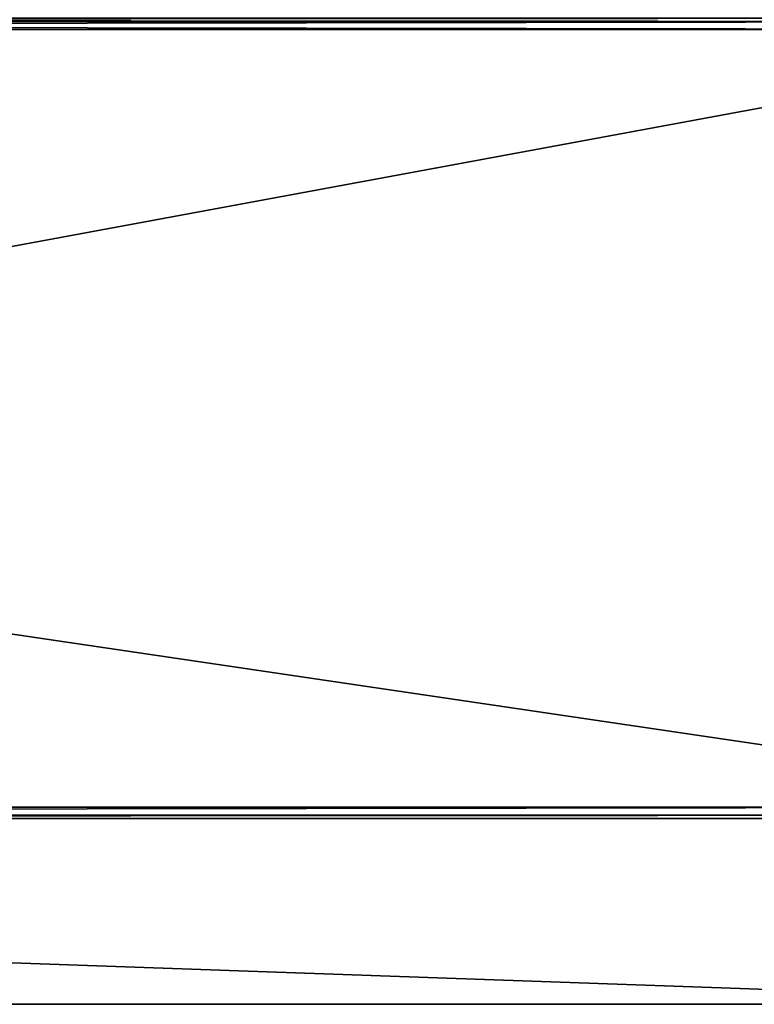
# Model space of a CAD drawing. Header units: millimetres. Extents: x -253 to 253, y -26 to 186.
# Tile 44 of 86: x 127 to 190, y 0 to 85. Entities that reach past the tile are written whole.
import ezdxf

# ---------------------------------------------------------------- set-up
doc = ezdxf.new("R2010")
doc.units = ezdxf.units.MM
doc.header["$LTSCALE"] = 52.148148
for name, color, linetype in [('10', 7, 'CONTINUOUS'), ('11', 7, 'CONTINUOUS'), ('12', 7, 'CONTINUOUS'), ('13', 7, 'CONTINUOUS'), ('15', 7, 'CONTINUOUS'), ('16', 7, 'CONTINUOUS'), ('5', 7, 'CONTINUOUS'), ('7', 7, 'CONTINUOUS')]:
    doc.layers.add(name, color=color, linetype=linetype)

msp = doc.modelspace()

# ---------------------------------------------------------------- linework, layer by layer
at = {"layer": '10', "linetype": 'Continuous'}
for points in [[(227, 84.71, -431.887), (227, 85, -432.591), (-227, 84.71, -431.887), (227, 84.71, -431.887)], [(-227, 84.71, -431.887), (227, 85, -432.591), (-227, 85, -432.591), (-227, 84.71, -431.887)], [(227, 84.009, -431.591), (227, 84.71, -431.887), (-227, 84.009, -431.591), (227, 84.009, -431.591)], [(-227, 84.009, -431.591), (227, 84.71, -431.887), (-227, 84.71, -431.887), (-227, 84.009, -431.591)]]:
    msp.add_3dface(points, dxfattribs=at)
at = {"layer": '11', "linetype": 'Continuous'}
for points in [[(227, 16.991, -431.006), (227, 84.009, -431.591), (-227, 84.009, -431.591), (227, 16.991, -431.006)], [(227, 16.991, -431.006), (-227, 84.009, -431.591), (-227, 16.991, -431.006), (227, 16.991, -431.006)]]:
    msp.add_3dface(points, dxfattribs=at)
at = {"layer": '12', "linetype": 'Continuous'}
for points in [[(227, 16.29, -430.711), (227, 16.991, -431.006), (-227, 16.29, -430.711), (227, 16.29, -430.711)], [(227, 16.991, -431.006), (-227, 16.991, -431.006), (-227, 16.29, -430.711), (227, 16.991, -431.006)], [(227, 16, -430.007), (227, 16.29, -430.711), (-227, 16, -430.007), (227, 16, -430.007)], [(-227, 16, -430.007), (227, 16.29, -430.711), (-227, 16.29, -430.711), (-227, 16, -430.007)]]:
    msp.add_3dface(points, dxfattribs=at)
at = {"layer": '13', "linetype": 'Continuous'}
for points in [[(-227, 16), (227, 16), (-227, 16, -430.007), (-227, 16)], [(227, 16), (227, 16, -430.007), (-227, 16, -430.007), (227, 16)]]:
    msp.add_3dface(points, dxfattribs=at)
at = {"layer": '15', "linetype": 'Continuous'}
for points in [[(227, 0, -447), (-227, 0, -447), (227, 84, -447), (227, 0, -447)], [(227, 84, -447), (-227, 0, -447), (-227, 84, -447), (227, 84, -447)]]:
    msp.add_3dface(points, dxfattribs=at)
at = {"layer": '16', "linetype": 'Continuous'}
for points in [[(227, 85, -446), (227, 84.707, -446.707), (-227, 85, -446), (227, 85, -446)], [(227, 84.707, -446.707), (-227, 84.707, -446.707), (-227, 85, -446), (227, 84.707, -446.707)], [(227, 84.707, -446.707), (227, 84, -447), (-227, 84.707, -446.707), (227, 84.707, -446.707)], [(227, 84, -447), (-227, 84, -447), (-227, 84.707, -446.707), (227, 84, -447)]]:
    msp.add_3dface(points, dxfattribs=at)
at = {"layer": '5', "linetype": 'Continuous'}
for points in [[(227, 16), (-227, 16), (227, 0), (227, 16)], [(227, 0), (-227, 16), (30, 0), (227, 0)]]:
    msp.add_3dface(points, dxfattribs=at)
at = {"layer": '7', "linetype": 'Continuous'}
for points in [[(-30, 0, -2.8), (-227, 0), (227, 0, -447), (-30, 0, -2.8)], [(227, 0, -447), (-227, 0), (-227, 0, -447), (227, 0, -447)], [(30, 0, -2.8), (-30, 0, -2.8), (227, 0, -447), (30, 0, -2.8)], [(30, 0), (30, 0, -2.8), (227, 0, -447), (30, 0)], [(227, 0), (30, 0), (227, 0, -447), (227, 0)]]:
    msp.add_3dface(points, dxfattribs=at)

doc.saveas('drawing.dxf')
